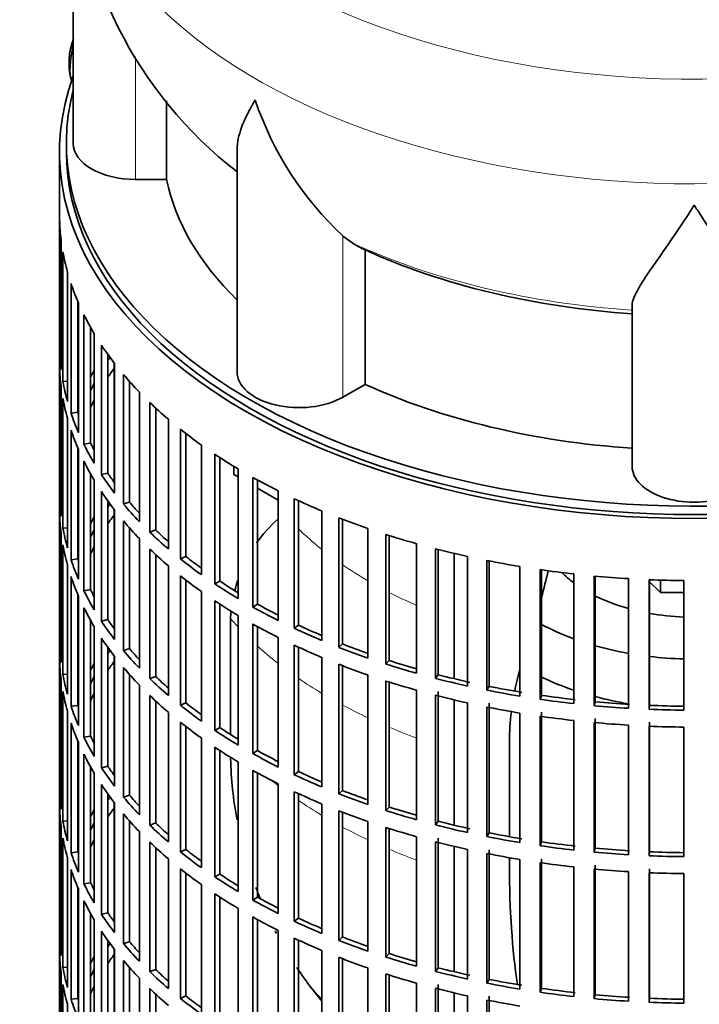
# Model space of a CAD drawing. Header units: millimetres. Extents: x 166 to 762, y -2759 to 1997.
# Tile 3 of 22: x 567 to 665, y -2648 to -2506. Entities that reach past the tile are written whole.
import ezdxf

# ---------------------------------------------------------------- set-up
doc = ezdxf.new("R2010")
doc.units = ezdxf.units.MM
for name, color, linetype in [('M5X8_UNI7687', 7, 'Continuous'), ('VSI134_DIFFUSORE', 7, 'Continuous'), ('VSI134_FILTRO_A', 7, 'Continuous'), ('VSI134_GIUNTO_8×', 7, 'Continuous'), ('VSI134_SUPPORTO_', 7, 'Continuous')]:
    doc.layers.add(name, color=color, linetype=linetype)

# ---------------------------------------------------------------- blocks, each defined once
blk = doc.blocks.new('SE4')
at = {"layer": 'M5X8_UNI7687', "color": 7, "linetype": 'Continuous', "lineweight": 35}
blk.add_arc((583.71, -2511.84), 10, 159.6255, 193.1681, dxfattribs=at)
blk.add_ellipse((575.53, -2510.13), major_axis=(1.01, 4.83), ratio=0.279258, start_param=1.436063, end_param=2.733198, dxfattribs=at)
at = {"layer": 'VSI134_DIFFUSORE', "color": 7, "linetype": 'Continuous', "lineweight": 35}
for p, q in [((574.33, -2480.42), (574.33, -2523.48)), ((587.86, -2528.68), (587.86, -2517.31)), ((598.06, -2524.38), (598.06, -2556.55)), ((583.33, -2528.68), (587.86, -2528.68)), ((614.84, -2537.93), (613.42, -2536.88)), ((616.62, -2558.37), (616.62, -2538.9)), ((655.33, -2570.25), (655.33, -2546.9)), ((613.42, -2560.22), (616.62, -2558.37))]:
    blk.add_line(p, q, dxfattribs=at)
at = {"layer": 'VSI134_DIFFUSORE', "color": 4, "linetype": 'Continuous', "lineweight": 9}
for p, q in [((583.33, -2528.68), (583.33, -2510.93)), ((613.42, -2560.22), (613.42, -2536.88))]:
    blk.add_line(p, q, dxfattribs=at)
at = {"layer": 'VSI134_DIFFUSORE', "color": 7, "linetype": 'Continuous', "lineweight": 35}
for centre, radius, start, end in [((635.49, -2479.23), 61.14, 181.132, 232.1909), ((645.92, -2501.92), 47.73, 198.6373, 227.0857), ((622.75, -2525.54), 14.7, 237.4509, 245.3566)]:
    blk.add_arc(centre, radius, start, end, dxfattribs=at)
at = {"layer": 'VSI134_DIFFUSORE', "color": 4, "linetype": 'Continuous', "lineweight": 9}
for centre, major_axis, start_param, end_param in [((664.33, -2464.71), (85.67, 0), 2.81186, 6.283185), ((664.33, -2477.46), (-89.83, 0), 0, 3.209019), ((664.33, -2502.01), (-79.5, 0), 0.898849, 1.457346)]:
    blk.add_ellipse(centre, major_axis=major_axis, ratio=0.57735, start_param=start_param, end_param=end_param, dxfattribs=at)
at = {"layer": 'VSI134_DIFFUSORE', "color": 7, "linetype": 'Continuous', "lineweight": 35}
for centre, major_axis, start_param, end_param in [((583.33, -2523.48), (9, 0), 3.141593, 4.712389), ((664.33, -2523.48), (-77, 0), 0.117151, 0.534109), ((664.33, -2504), (-77, 0), 0.902549, 1.453645), ((607.06, -2556.55), (9, 0), 3.141593, 5.497787), ((664.33, -2523.48), (-77, 0), 0.902549, 1.453645), ((664.33, -2570.25), (-9, 0), 0, 3.141593)]:
    blk.add_ellipse(centre, major_axis=major_axis, ratio=0.57735, start_param=start_param, end_param=end_param, dxfattribs=at)
for points, knots in [([(598.06, -2524.41), (598.06, -2524.25), (598.06, -2524.09), (598.15, -2522.91), (598.43, -2521.86), (599.1, -2520.18), (599.37, -2519.61), (599.82, -2518.72), (599.98, -2518.42), (600.24, -2517.96), (600.37, -2517.72), (600.51, -2517.49), (600.6, -2517.33), (600.65, -2517.25), (600.69, -2517.17)], [0.4600931, 0.4600931, 0.4600931, 0.4600931, 0.5, 0.5, 0.75, 0.75, 0.875, 0.875, 0.9375, 0.9375, 0.96875, 0.984375, 0.984375, 1, 1, 1, 1]), ([(664.33, -2532.39), (664.2, -2532.6), (664.07, -2532.82), (663.8, -2533.24), (663.67, -2533.44), (663.27, -2534.06), (663.01, -2534.47), (662.22, -2535.66), (661.7, -2536.42), (660.69, -2537.9), (660.19, -2538.61), (659.25, -2539.96), (658.8, -2540.61), (657.95, -2541.83), (657.55, -2542.41), (657.01, -2543.23), (656.84, -2543.49), (656.52, -2544.01), (656.37, -2544.26), (655.96, -2544.98), (655.73, -2545.42), (655.42, -2546.22), (655.33, -2546.58), (655.33, -2546.9)], [0, 0, 0, 0, 0.03125, 0.03125, 0.0625, 0.0625, 0.125, 0.125, 0.25, 0.25, 0.375, 0.375, 0.5, 0.5, 0.625, 0.625, 0.6875, 0.6875, 0.75, 0.75, 0.875, 0.875, 1, 1, 1, 1]), ([(673.33, -2546.9), (673.33, -2546.58), (673.24, -2546.22), (672.93, -2545.42), (672.71, -2544.98), (672.3, -2544.26), (672.15, -2544.01), (671.82, -2543.5), (671.65, -2543.23), (671.11, -2542.41), (670.72, -2541.83), (669.87, -2540.61), (669.42, -2539.97), (668.47, -2538.62), (667.98, -2537.9), (666.96, -2536.43), (666.45, -2535.66), (665.66, -2534.47), (665.4, -2534.06), (665, -2533.44), (664.86, -2533.24), (664.6, -2532.82), (664.46, -2532.6), (664.33, -2532.39)], [0, 0, 0, 0, 0.125, 0.125, 0.25, 0.25, 0.3125, 0.3125, 0.375, 0.375, 0.5, 0.5, 0.625, 0.625, 0.75, 0.75, 0.875, 0.875, 0.9375, 0.9375, 0.96875, 0.96875, 1, 1, 1, 1])]:
    blk.add_open_spline(points, degree=3, knots=knots, dxfattribs=at)
at = {"layer": 'VSI134_FILTRO_A', "color": 7, "linetype": 'Continuous', "lineweight": 35}
for p, q in [((572.33, -2524.7), (572.33, -2688.82)), ((572.34, -2534.56), (572.34, -2553.34)), ((572.56, -2537.44), (572.56, -2556.22)), ((572.83, -2539.19), (572.83, -2557.97)), ((573.48, -2542.05), (573.48, -2560.83)), ((574, -2543.77), (574, -2562.55)), ((574.98, -2546.34), (574.98, -2562.42)), ((575.09, -2546.59), (575.09, -2565.37)), ((575.87, -2548.28), (575.87, -2567.06)), ((576.82, -2550.08), (576.82, -2566.88)), ((577.37, -2551.03), (577.37, -2569.81)), ((572.56, -2553.33), (572.34, -2553.34)), ((578.41, -2552.67), (578.41, -2571.45)), ((579.33, -2554.01), (579.33, -2571.23)), ((572.34, -2555.79), (572.34, -2574.57)), ((580.32, -2555.34), (580.32, -2574.12)), ((581.6, -2556.92), (581.6, -2575.7)), ((572.56, -2558.67), (572.56, -2577.45)), ((573.48, -2557.92), (572.83, -2557.97)), ((582.49, -2557.95), (582.49, -2575.44)), ((572.83, -2560.41), (572.83, -2579.19)), ((583.91, -2559.48), (583.91, -2578.26)), ((585.43, -2561), (585.43, -2579.78)), ((586.27, -2561.79), (586.27, -2579.47)), ((573.48, -2563.28), (573.48, -2582.06)), ((574.98, -2562.42), (574, -2562.55)), ((588.11, -2563.43), (588.11, -2582.21)), ((589.85, -2564.86), (589.85, -2583.64)), ((574, -2565), (574, -2583.78)), ((590.64, -2565.49), (590.64, -2583.29)), ((574.98, -2567.57), (574.98, -2583.65)), ((576.82, -2566.88), (575.87, -2567.06)), ((592.89, -2567.15), (592.89, -2585.93)), ((575.09, -2567.82), (575.09, -2586.6)), ((594.84, -2568.49), (594.84, -2587.27)), ((595.58, -2568.98), (595.58, -2586.88)), ((575.87, -2569.5), (575.87, -2588.28)), ((598.22, -2570.62), (598.22, -2589.4)), ((576.82, -2571.31), (576.82, -2588.11)), ((579.33, -2571.23), (578.41, -2571.45)), ((600.36, -2571.86), (600.36, -2590.64)), ((577.37, -2572.26), (577.37, -2591.04)), ((601.03, -2572.23), (601.03, -2590.21)), ((572.56, -2574.56), (572.34, -2574.57)), ((578.41, -2573.9), (578.41, -2592.68)), ((604.04, -2573.81), (604.04, -2592.59)), ((579.33, -2575.24), (579.33, -2592.46)), ((582.49, -2575.44), (581.6, -2575.7)), ((606.36, -2574.93), (606.36, -2593.71)), ((606.97, -2575.21), (606.97, -2593.25)), ((572.34, -2577.02), (572.34, -2595.8)), ((580.32, -2576.57), (580.32, -2595.35)), ((610.33, -2576.69), (610.33, -2595.47)), ((612.81, -2577.69), (612.81, -2596.47)), ((573.48, -2579.14), (572.83, -2579.19)), ((581.6, -2578.15), (581.6, -2596.93)), ((582.49, -2579.18), (582.49, -2596.66)), ((613.35, -2577.9), (613.35, -2595.98)), ((572.56, -2579.9), (572.56, -2598.68)), ((586.27, -2579.47), (585.43, -2579.78)), ((617.03, -2579.24), (617.03, -2598.02)), ((619.65, -2580.12), (619.65, -2598.9)), ((620.11, -2580.26), (620.11, -2598.38)), ((572.83, -2581.64), (572.83, -2600.42)), ((583.91, -2580.71), (583.91, -2599.49)), ((624.08, -2581.45), (624.08, -2600.23)), ((585.43, -2582.23), (585.43, -2601.01)), ((586.27, -2583.02), (586.27, -2600.7)), ((590.64, -2583.29), (589.85, -2583.64)), ((626.83, -2582.19), (626.83, -2600.97)), ((627.21, -2582.29), (627.21, -2600.43)), ((631.45, -2583.29), (631.45, -2602.07)), ((573.48, -2584.51), (573.48, -2603.28)), ((574.98, -2583.65), (574, -2583.78)), ((588.11, -2584.66), (588.11, -2603.44)), ((634.29, -2583.89), (634.29, -2602.67)), ((634.59, -2583.95), (634.59, -2602.12)), ((639.06, -2584.76), (639.06, -2603.54)), ((574, -2586.23), (574, -2605.01)), ((589.85, -2586.09), (589.85, -2604.87)), ((641.99, -2585.21), (641.99, -2603.99)), ((642.2, -2585.24), (642.2, -2603.43)), ((646.87, -2585.84), (646.87, -2604.62)), ((649.85, -2586.14), (649.85, -2604.92)), ((649.98, -2586.15), (649.98, -2604.35)), ((590.64, -2586.72), (590.64, -2604.52)), ((595.58, -2586.88), (594.84, -2587.27)), ((654.81, -2586.52), (654.81, -2605.3)), ((657.82, -2586.67), (657.82, -2605.45)), ((657.87, -2586.67), (657.87, -2604.87)), ((662.82, -2586.8), (662.82, -2605.57)), ((574.98, -2588.8), (574.98, -2604.88)), ((575.09, -2589.05), (575.09, -2607.82)), ((576.82, -2588.11), (575.87, -2588.28)), ((592.89, -2588.38), (592.89, -2607.16)), ((594.84, -2589.72), (594.84, -2608.5)), ((595.58, -2590.21), (595.58, -2608.11)), ((601.03, -2590.21), (600.36, -2590.64)), ((575.87, -2590.73), (575.87, -2609.51)), ((598.22, -2591.85), (598.22, -2610.63)), ((576.82, -2592.54), (576.82, -2609.34)), ((579.33, -2592.46), (578.41, -2592.68)), ((600.36, -2593.09), (600.36, -2611.87)), ((601.03, -2593.46), (601.03, -2611.44)), ((606.97, -2593.25), (606.36, -2593.71)), ((577.37, -2593.49), (577.37, -2612.27)), ((572.56, -2595.79), (572.34, -2595.8)), ((578.41, -2595.13), (578.41, -2613.91)), ((604.04, -2595.04), (604.04, -2613.82)), ((606.36, -2596.16), (606.36, -2614.94)), ((613.35, -2595.98), (612.81, -2596.47)), ((579.33, -2596.47), (579.33, -2613.69)), ((582.49, -2596.66), (581.6, -2596.93)), ((606.97, -2596.44), (606.97, -2614.48)), ((572.34, -2598.25), (572.34, -2617.03)), ((580.32, -2597.8), (580.32, -2616.58)), ((610.33, -2597.92), (610.33, -2616.7)), ((612.81, -2598.92), (612.81, -2617.7)), ((613.35, -2599.13), (613.35, -2617.21)), ((620.11, -2598.38), (619.65, -2598.9)), ((573.48, -2600.37), (572.83, -2600.42)), ((581.6, -2599.38), (581.6, -2618.16)), ((582.49, -2600.41), (582.49, -2617.89)), ((617.03, -2600.47), (617.03, -2619.25)), ((627.21, -2600.43), (626.83, -2600.97)), ((572.56, -2601.13), (572.56, -2619.91)), ((583.91, -2601.94), (583.91, -2620.72)), ((586.27, -2600.7), (585.43, -2601.01)), ((619.65, -2601.35), (619.65, -2620.13)), ((620.11, -2601.49), (620.11, -2619.61)), ((572.83, -2602.87), (572.83, -2621.65)), ((585.43, -2603.46), (585.43, -2622.23)), ((624.08, -2602.68), (624.08, -2621.46)), ((626.83, -2603.42), (626.83, -2622.2)), ((627.21, -2602.88), (627.21, -2621.66)), ((634.59, -2602.12), (634.29, -2602.67)), ((642.2, -2603.43), (641.99, -2603.99)), ((574.98, -2604.88), (574, -2605.01)), ((586.27, -2604.25), (586.27, -2621.92)), ((590.64, -2604.52), (589.85, -2604.87)), ((631.45, -2604.52), (631.45, -2623.3)), ((634.59, -2604.57), (634.59, -2623.35)), ((649.98, -2604.35), (649.85, -2604.92)), ((657.87, -2604.87), (657.82, -2605.45)), ((573.48, -2605.73), (573.48, -2624.51)), ((588.11, -2605.89), (588.11, -2624.67)), ((634.29, -2605.12), (634.29, -2623.9)), ((639.06, -2605.99), (639.06, -2624.77)), ((642.2, -2605.88), (642.2, -2624.66)), ((574, -2607.46), (574, -2626.24)), ((589.85, -2607.32), (589.85, -2626.1)), ((641.99, -2606.44), (641.99, -2625.22)), ((646.87, -2607.07), (646.87, -2625.84)), ((649.85, -2607.37), (649.85, -2626.15)), ((649.98, -2606.8), (649.98, -2625.58)), ((657.87, -2607.32), (657.87, -2626.1)), ((590.64, -2607.94), (590.64, -2625.75)), ((595.58, -2608.11), (594.84, -2608.5)), ((654.81, -2607.75), (654.81, -2626.53)), ((657.82, -2607.9), (657.82, -2626.68)), ((662.82, -2608.02), (662.82, -2626.8)), ((574.98, -2610.03), (574.98, -2626.11)), ((575.09, -2610.27), (575.09, -2629.05)), ((576.82, -2609.34), (575.87, -2609.51)), ((592.89, -2609.61), (592.89, -2628.39)), ((575.87, -2611.96), (575.87, -2630.74)), ((594.84, -2610.95), (594.84, -2629.73)), ((595.58, -2611.44), (595.58, -2629.34)), ((601.03, -2611.44), (600.36, -2611.87)), ((598.22, -2613.08), (598.22, -2631.86)), ((576.82, -2613.77), (576.82, -2630.57)), ((577.37, -2614.72), (577.37, -2633.5)), ((579.33, -2613.69), (578.41, -2613.91)), ((600.36, -2614.32), (600.36, -2633.1)), ((601.03, -2614.69), (601.03, -2632.67)), ((606.97, -2614.48), (606.36, -2614.94)), ((604.04, -2616.27), (604.04, -2635.05)), ((572.56, -2617.02), (572.34, -2617.03)), ((578.41, -2616.36), (578.41, -2635.14)), ((579.33, -2617.7), (579.33, -2634.92)), ((606.36, -2617.39), (606.36, -2636.17)), ((606.97, -2617.67), (606.97, -2635.71)), ((613.35, -2617.21), (612.81, -2617.7)), ((580.32, -2619.03), (580.32, -2637.81)), ((582.49, -2617.89), (581.6, -2618.16)), ((610.33, -2619.15), (610.33, -2637.93)), ((572.34, -2619.48), (572.34, -2638.26)), ((612.81, -2620.15), (612.81, -2638.93)), ((613.35, -2620.36), (613.35, -2638.44)), ((620.11, -2619.61), (619.65, -2620.13)), ((573.48, -2621.6), (572.83, -2621.65)), ((581.6, -2620.61), (581.6, -2639.39)), ((582.49, -2621.63), (582.49, -2639.12)), ((586.27, -2621.92), (585.43, -2622.23)), ((617.03, -2621.7), (617.03, -2640.48)), ((627.21, -2621.66), (626.83, -2622.2)), ((572.56, -2622.36), (572.56, -2641.14)), ((583.91, -2623.17), (583.91, -2641.95)), ((619.65, -2622.57), (619.65, -2641.35)), ((620.11, -2622.72), (620.11, -2640.84)), ((634.59, -2623.35), (634.29, -2623.9)), ((572.83, -2624.1), (572.83, -2642.88)), ((585.43, -2624.68), (585.43, -2643.46)), ((624.08, -2623.91), (624.08, -2642.69)), ((626.83, -2624.65), (626.83, -2643.43)), ((627.21, -2624.11), (627.21, -2642.89)), ((642.2, -2624.66), (641.99, -2625.22)), ((574.98, -2626.11), (574, -2626.24)), ((586.27, -2625.48), (586.27, -2643.15)), ((590.64, -2625.75), (589.85, -2626.1)), ((631.45, -2625.75), (631.45, -2644.53)), ((634.59, -2625.8), (634.59, -2644.58)), ((649.98, -2625.58), (649.85, -2626.15)), ((657.87, -2626.1), (657.82, -2626.68)), ((573.48, -2626.96), (573.48, -2645.74)), ((588.11, -2627.12), (588.11, -2645.9)), ((634.29, -2626.35), (634.29, -2645.13)), ((639.06, -2627.22), (639.06, -2646)), ((641.99, -2627.67), (641.99, -2646.45)), ((642.2, -2627.11), (642.2, -2645.89)), ((574, -2628.68), (574, -2647.46)), ((589.85, -2628.55), (589.85, -2647.33)), ((646.87, -2628.29), (646.87, -2647.07)), ((649.85, -2628.6), (649.85, -2647.38)), ((649.98, -2628.03), (649.98, -2646.8)), ((654.81, -2628.97), (654.81, -2647.75)), ((657.82, -2629.13), (657.82, -2647.91)), ((657.87, -2628.55), (657.87, -2647.33)), ((590.64, -2629.17), (590.64, -2646.98)), ((595.58, -2629.34), (594.84, -2629.73)), ((662.82, -2629.25), (662.82, -2648.03)), ((574.98, -2631.26), (574.98, -2647.34)), ((575.09, -2631.5), (575.09, -2650.28)), ((576.82, -2630.57), (575.87, -2630.74)), ((592.89, -2630.84), (592.89, -2649.62)), ((575.87, -2633.19), (575.87, -2651.97)), ((594.84, -2632.18), (594.84, -2650.96)), ((595.58, -2632.67), (595.58, -2650.57)), ((601.03, -2632.67), (600.36, -2633.1)), ((598.22, -2634.31), (598.22, -2653.09)), ((576.82, -2635), (576.82, -2651.8)), ((577.37, -2635.94), (577.37, -2654.72)), ((579.33, -2634.92), (578.41, -2635.14)), ((600.36, -2635.54), (600.36, -2654.32)), ((601.03, -2635.92), (601.03, -2653.9)), ((606.97, -2635.71), (606.36, -2636.17)), ((578.41, -2637.59), (578.41, -2656.37)), ((604.04, -2637.49), (604.04, -2656.27)), ((572.56, -2638.25), (572.34, -2638.26)), ((579.33, -2638.93), (579.33, -2656.15)), ((606.36, -2638.62), (606.36, -2657.4)), ((606.97, -2638.9), (606.97, -2656.94)), ((613.35, -2638.44), (612.81, -2638.93)), ((580.32, -2640.25), (580.32, -2659.03)), ((582.49, -2639.12), (581.6, -2639.39)), ((610.33, -2640.38), (610.33, -2659.16)), ((572.34, -2640.7), (572.34, -2659.48)), ((581.6, -2641.84), (581.6, -2660.62)), ((612.81, -2641.38), (612.81, -2660.16)), ((613.35, -2641.59), (613.35, -2659.67)), ((620.11, -2640.84), (619.65, -2641.35)), ((573.48, -2642.83), (572.83, -2642.88)), ((582.49, -2642.86), (582.49, -2660.35)), ((586.27, -2643.15), (585.43, -2643.46)), ((617.03, -2642.93), (617.03, -2661.71)), ((627.21, -2642.89), (626.83, -2643.43)), ((572.56, -2643.59), (572.56, -2662.37)), ((583.91, -2644.4), (583.91, -2663.18)), ((619.65, -2643.8), (619.65, -2662.58)), ((620.11, -2643.95), (620.11, -2662.07)), ((634.59, -2644.58), (634.29, -2645.13)), ((572.83, -2645.33), (572.83, -2664.11)), ((585.43, -2645.91), (585.43, -2664.69)), ((624.08, -2645.14), (624.08, -2663.92)), ((626.83, -2645.88), (626.83, -2664.65)), ((627.21, -2645.34), (627.21, -2664.12)), ((642.2, -2645.89), (641.99, -2646.45)), ((574.98, -2647.34), (574, -2647.46)), ((586.27, -2646.71), (586.27, -2664.38)), ((590.64, -2646.98), (589.85, -2647.33)), ((631.45, -2646.98), (631.45, -2665.76)), ((634.29, -2647.58), (634.29, -2666.36)), ((634.59, -2647.03), (634.59, -2665.81)), ((649.98, -2646.8), (649.85, -2647.38)), ((657.87, -2647.33), (657.82, -2647.91)), ((573.48, -2648.19), (573.48, -2666.97))]:
    blk.add_line(p, q, dxfattribs=at)
for centre, major_axis, start_param, end_param in [((664.33, -2524.7), (-92, 0), -0.208894, 3.350487), ((664.33, -2524.7), (-91, 0), 0, 3.141593), ((664.33, -2533.69), (-92, 0), 0.016456, 0.07081), ((664.33, -2533.69), (-92, 0), 0.103722, 0.158077), ((664.33, -2533.69), (-92, 0), 0.190989, 0.245343), ((664.33, -2533.69), (-92, 0), 0.278255, 0.33261), ((664.33, -2552.47), (-92, 0), 0.016456, 0.07081), ((664.33, -2533.69), (-92, 0), 0.365522, 0.419876), ((664.33, -2573.69), (-91, 0), -0.374965, -0.365223), ((664.33, -2554.92), (-92, 0), 0.016456, 0.07081), ((664.33, -2573.69), (-92, 0), -0.33261, -0.313806), ((664.33, -2576.14), (-91, 0), -0.394539, -0.365223), ((664.33, -2533.69), (-92, 0), 0.452788, 0.507143), ((664.33, -2552.47), (-92, 0), 0.103722, 0.158077), ((664.33, -2573.69), (-91, 0), -0.299174, -0.277957), ((664.33, -2554.92), (-92, 0), 0.103722, 0.158077), ((664.33, -2576.14), (-91, 0), -0.299174, -0.277957), ((664.33, -2533.69), (-92, 0), 0.540055, 0.594409), ((664.33, -2552.47), (-92, 0), 0.190989, 0.245343), ((664.33, -2552.47), (-91, 0), 0.19069, 0.196715), ((664.33, -2533.69), (-92, 0), 0.627321, 0.681676), ((664.33, -2554.92), (-92, 0), 0.190989, 0.245343), ((664.33, -2552.47), (-92, 0), 0.278255, 0.33261), ((664.33, -2552.47), (-91, 0), 0.277957, 0.299174), ((664.33, -2533.69), (-92, 0), 0.714588, 0.768942), ((664.33, -2554.92), (-92, 0), 0.278255, 0.33261), ((664.33, -2552.47), (-92, 0), 0.365522, 0.419876), ((664.33, -2552.47), (-91, 0), 0.365223, 0.394539), ((664.33, -2533.69), (-92, 0), 0.801854, 0.856209), ((664.33, -2573.69), (-92, 0), 0.016456, 0.07081), ((664.33, -2554.92), (-92, 0), 0.365522, 0.419876), ((664.33, -2594.92), (-91, 0), -0.374965, -0.365223), ((664.33, -2552.47), (-92, 0), 0.452788, 0.507143), ((664.33, -2552.47), (-91, 0), 0.45249, 0.486998), ((664.33, -2533.69), (-92, 0), 0.889121, 0.943475), ((664.33, -2576.14), (-92, 0), 0.016456, 0.07081), ((664.33, -2594.92), (-92, 0), -0.33261, -0.313806), ((664.33, -2597.37), (-91, 0), -0.394539, -0.365223), ((664.33, -2533.69), (-92, 0), 0.976387, 1.030742), ((664.33, -2573.69), (-92, 0), 0.103722, 0.158077), ((664.33, -2554.92), (-92, 0), 0.452788, 0.507143), ((664.33, -2594.92), (-91, 0), -0.299174, -0.277957), ((664.33, -2552.47), (-92, 0), 0.540055, 0.594409), ((664.33, -2552.47), (-91, 0), 0.539756, 0.577951), ((664.33, -2533.69), (-92, 0), 1.063654, 1.118008), ((664.33, -2576.14), (-92, 0), 0.103722, 0.158077), ((664.33, -2597.37), (-91, 0), -0.299174, -0.277957), ((664.33, -2554.92), (-92, 0), 0.540055, 0.594409), ((664.33, -2552.47), (-91, 0), 0.627022, 0.668018), ((664.33, -2533.69), (-92, 0), 1.15092, 1.205275), ((664.33, -2573.69), (-92, 0), 0.190989, 0.245343), ((664.33, -2573.69), (-91, 0), 0.19069, 0.196715), ((664.33, -2552.47), (-92, 0), 0.627321, 0.681676), ((664.33, -2533.69), (-92, 0), 1.238186, 1.292541), ((664.33, -2576.14), (-92, 0), 0.190989, 0.245343), ((664.33, -2554.92), (-92, 0), 0.627321, 0.681676), ((664.33, -2533.69), (-92, 0), 1.325453, 1.379807), ((664.33, -2533.69), (-92, 0), 1.412719, 1.467074), ((664.33, -2552.47), (-92, 0), 0.714588, 0.768942), ((664.33, -2552.47), (-91, 0), 0.714289, 0.757518), ((664.33, -2533.69), (-92, 0), 1.499986, 1.55434), ((664.33, -2573.69), (-92, 0), 0.278255, 0.33261), ((664.33, -2573.69), (-91, 0), 0.277957, 0.299174), ((664.33, -2554.92), (-92, 0), 0.714588, 0.768942), ((664.33, -2552.47), (-91, 0), 0.801555, 0.846635), ((664.33, -2576.14), (-92, 0), 0.278255, 0.33261), ((664.33, -2552.47), (-92, 0), 0.801854, 0.856209), ((664.33, -2573.69), (-92, 0), 0.365522, 0.419876), ((664.33, -2573.69), (-91, 0), 0.365223, 0.394539), ((664.33, -2554.92), (-92, 0), 0.801854, 0.856209), ((664.33, -2552.47), (-91, 0), 0.888822, 0.935485), ((664.33, -2552.47), (-92, 0), 0.889121, 0.943475), ((664.33, -2594.92), (-92, 0), 0.016456, 0.07081), ((664.33, -2576.14), (-92, 0), 0.365522, 0.419876), ((664.33, -2554.92), (-92, 0), 0.889121, 0.943475), ((664.33, -2552.47), (-91, 0), 0.976088, 1.024141), ((664.33, -2616.15), (-91, 0), -0.374965, -0.365223), ((664.33, -2573.69), (-92, 0), 0.452788, 0.507143), ((664.33, -2573.69), (-91, 0), 0.45249, 0.486998), ((664.33, -2552.47), (-92, 0), 0.976387, 1.030742), ((664.33, -2597.37), (-92, 0), 0.016456, 0.07081), ((664.33, -2616.15), (-92, 0), -0.33261, -0.313806), ((664.33, -2618.6), (-91, 0), -0.394539, -0.365223), ((664.33, -2554.92), (-92, 0), 0.976387, 1.030742), ((664.33, -2552.47), (-92, 0), 1.063654, 1.118008), ((664.33, -2552.47), (-91, 0), 1.063355, 1.112655), ((664.33, -2594.92), (-92, 0), 0.103722, 0.158077), ((664.33, -2576.14), (-92, 0), 0.452788, 0.507143), ((664.33, -2552.47), (-91, 0), 1.150621, 1.205573), ((664.33, -2616.15), (-91, 0), -0.299174, -0.277957), ((664.33, -2573.69), (-92, 0), 0.540055, 0.594409), ((664.33, -2573.69), (-91, 0), 0.539756, 0.577951), ((664.33, -2554.92), (-92, 0), 1.063654, 1.118008), ((664.33, -2552.47), (-92, 0), 1.15092, 1.205275), ((664.33, -2597.37), (-92, 0), 0.103722, 0.158077), ((664.33, -2618.6), (-91, 0), -0.299174, -0.277957), ((664.33, -2576.14), (-92, 0), 0.540055, 0.594409), ((664.33, -2554.92), (-92, 0), 1.15092, 1.205275), ((664.33, -2552.47), (-92, 0), 1.238186, 1.292541), ((664.33, -2552.47), (-91, 0), 1.237888, 1.29284), ((664.33, -2552.47), (-91, 0), 1.325154, 1.380106), ((664.33, -2594.92), (-91, 0), 0.19069, 0.196715), ((664.33, -2573.69), (-92, 0), 0.627321, 0.681676), ((664.33, -2573.69), (-91, 0), 0.627022, 0.668018), ((664.33, -2552.47), (-92, 0), 1.325453, 1.379807), ((664.33, -2552.47), (-91, 0), 1.412421, 1.467373), ((664.33, -2552.47), (-91, 0), 1.499687, 1.554639), ((664.33, -2594.92), (-92, 0), 0.190989, 0.245343), ((664.33, -2554.92), (-92, 0), 1.238186, 1.292541), ((664.33, -2552.47), (-92, 0), 1.412719, 1.467074), ((664.33, -2552.47), (-92, 0), 1.499986, 1.55434), ((664.33, -2597.37), (-92, 0), 0.190989, 0.245343), ((664.33, -2576.14), (-92, 0), 0.627321, 0.681676), ((664.33, -2554.92), (-92, 0), 1.325453, 1.379807), ((664.33, -2554.92), (-92, 0), 1.412719, 1.467074), ((664.33, -2573.69), (-92, 0), 0.714588, 0.768942), ((664.33, -2573.69), (-91, 0), 0.714289, 0.757518), ((664.33, -2554.92), (-92, 0), 1.499986, 1.55434), ((664.33, -2594.92), (-92, 0), 0.278255, 0.33261), ((664.33, -2594.92), (-91, 0), 0.277957, 0.299174), ((664.33, -2597.37), (-92, 0), 0.278255, 0.33261), ((664.33, -2576.14), (-92, 0), 0.714588, 0.768942), ((664.33, -2573.69), (-92, 0), 0.801854, 0.856209), ((664.33, -2573.69), (-91, 0), 0.801555, 0.846635), ((664.33, -2594.92), (-92, 0), 0.365522, 0.419876), ((664.33, -2594.92), (-91, 0), 0.365223, 0.394539), ((664.33, -2576.14), (-92, 0), 0.801854, 0.856209), ((664.33, -2573.69), (-91, 0), 0.888822, 0.935485), ((664.33, -2573.69), (-92, 0), 0.889121, 0.943475), ((664.33, -2616.15), (-92, 0), 0.016456, 0.07081), ((664.33, -2597.37), (-92, 0), 0.365522, 0.419876), ((664.33, -2576.14), (-92, 0), 0.889121, 0.943475), ((664.33, -2573.69), (-92, 0), 0.976387, 1.030742), ((664.33, -2573.69), (-91, 0), 0.976088, 1.024141), ((664.33, -2637.38), (-91, 0), -0.374965, -0.365223), ((664.33, -2594.92), (-92, 0), 0.452788, 0.507143), ((664.33, -2594.92), (-91, 0), 0.45249, 0.486998), ((664.33, -2618.6), (-92, 0), 0.016456, 0.07081), ((664.33, -2637.38), (-92, 0), -0.33261, -0.313806), ((664.33, -2639.83), (-91, 0), -0.394539, -0.365223), ((664.33, -2576.14), (-92, 0), 0.976387, 1.030742), ((664.33, -2573.69), (-92, 0), 1.063654, 1.118008), ((664.33, -2573.69), (-91, 0), 1.063355, 1.112655), ((664.33, -2616.15), (-92, 0), 0.103722, 0.158077), ((664.33, -2637.38), (-91, 0), -0.299174, -0.277957), ((664.33, -2597.37), (-92, 0), 0.452788, 0.507143), ((664.33, -2594.92), (-91, 0), 0.539756, 0.577951), ((664.33, -2573.69), (-91, 0), 1.150621, 1.205573), ((664.33, -2594.92), (-92, 0), 0.540055, 0.594409), ((664.33, -2576.14), (-92, 0), 1.063654, 1.118008), ((664.33, -2573.69), (-92, 0), 1.15092, 1.205275), ((664.33, -2573.69), (-91, 0), 1.237888, 1.29284), ((664.33, -2618.6), (-92, 0), 0.103722, 0.158077), ((664.33, -2639.83), (-91, 0), -0.299174, -0.277957), ((664.33, -2597.37), (-92, 0), 0.540055, 0.594409), ((664.33, -2576.14), (-92, 0), 1.15092, 1.205275), ((664.33, -2573.69), (-92, 0), 1.238186, 1.292541), ((664.33, -2573.69), (-91, 0), 1.325154, 1.380106), ((664.33, -2616.15), (-92, 0), 0.190989, 0.245343), ((664.33, -2616.15), (-91, 0), 0.19069, 0.196715), ((664.33, -2594.92), (-92, 0), 0.627321, 0.681676), ((664.33, -2594.92), (-91, 0), 0.627022, 0.668018), ((664.33, -2573.69), (-92, 0), 1.325453, 1.379807), ((664.33, -2573.69), (-92, 0), 1.412719, 1.467074), ((664.33, -2573.69), (-91, 0), 1.412421, 1.467373), ((664.33, -2573.69), (-91, 0), 1.499687, 1.554639), ((664.33, -2576.14), (-92, 0), 1.238186, 1.292541), ((664.33, -2576.14), (-92, 0), 1.325453, 1.379807), ((664.33, -2573.69), (-92, 0), 1.499986, 1.55434), ((664.33, -2618.6), (-92, 0), 0.190989, 0.245343), ((664.33, -2597.37), (-92, 0), 0.627321, 0.681676), ((664.33, -2576.14), (-92, 0), 1.412719, 1.467074), ((664.33, -2576.14), (-92, 0), 1.499986, 1.55434), ((664.33, -2594.92), (-92, 0), 0.714588, 0.768942), ((664.33, -2594.92), (-91, 0), 0.714289, 0.757518), ((664.33, -2616.15), (-92, 0), 0.278255, 0.33261), ((664.33, -2616.15), (-91, 0), 0.277957, 0.299174), ((664.33, -2618.6), (-92, 0), 0.278255, 0.33261), ((664.33, -2597.37), (-92, 0), 0.714588, 0.768942), ((664.33, -2594.92), (-92, 0), 0.801854, 0.856209), ((664.33, -2594.92), (-91, 0), 0.801555, 0.846635), ((664.33, -2616.15), (-92, 0), 0.365522, 0.419876), ((664.33, -2616.15), (-91, 0), 0.365223, 0.394539), ((664.33, -2597.37), (-92, 0), 0.801854, 0.856209), ((664.33, -2594.92), (-92, 0), 0.889121, 0.943475), ((664.33, -2594.92), (-91, 0), 0.888822, 0.935485), ((664.33, -2618.6), (-92, 0), 0.365522, 0.419876), ((664.33, -2637.38), (-92, 0), 0.016456, 0.07081), ((664.33, -2597.37), (-92, 0), 0.889121, 0.943475), ((664.33, -2594.92), (-92, 0), 0.976387, 1.030742), ((664.33, -2594.92), (-91, 0), 0.976088, 1.024141), ((664.33, -2658.61), (-91, 0), -0.374965, -0.365223), ((664.33, -2616.15), (-92, 0), 0.452788, 0.507143), ((664.33, -2616.15), (-91, 0), 0.45249, 0.486998), ((664.33, -2639.83), (-92, 0), 0.016456, 0.07081), ((664.33, -2658.61), (-92, 0), -0.33261, -0.313806), ((664.33, -2661.06), (-91, 0), -0.394539, -0.365223), ((664.33, -2618.6), (-92, 0), 0.452788, 0.507143), ((664.33, -2597.37), (-92, 0), 0.976387, 1.030742), ((664.33, -2594.92), (-92, 0), 1.063654, 1.118008), ((664.33, -2594.92), (-91, 0), 1.063355, 1.112655), ((664.33, -2637.38), (-92, 0), 0.103722, 0.158077), ((664.33, -2658.61), (-91, 0), -0.299174, -0.277957), ((664.33, -2616.15), (-91, 0), 0.539756, 0.577951), ((664.33, -2594.92), (-91, 0), 1.150621, 1.205573), ((664.33, -2616.15), (-92, 0), 0.540055, 0.594409), ((664.33, -2597.37), (-92, 0), 1.063654, 1.118008), ((664.33, -2594.92), (-92, 0), 1.15092, 1.205275), ((664.33, -2594.92), (-91, 0), 1.237888, 1.29284), ((664.33, -2639.83), (-92, 0), 0.103722, 0.158077), ((664.33, -2661.06), (-91, 0), -0.299174, -0.277957), ((664.33, -2618.6), (-92, 0), 0.540055, 0.594409), ((664.33, -2597.37), (-92, 0), 1.15092, 1.205275), ((664.33, -2594.92), (-92, 0), 1.238186, 1.292541), ((664.33, -2594.92), (-91, 0), 1.325154, 1.380106), ((664.33, -2637.38), (-92, 0), 0.190989, 0.245343), ((664.33, -2637.38), (-91, 0), 0.19069, 0.196715), ((664.33, -2616.15), (-92, 0), 0.627321, 0.681676), ((664.33, -2616.15), (-91, 0), 0.627022, 0.668018), ((664.33, -2597.37), (-92, 0), 1.238186, 1.292541), ((664.33, -2594.92), (-92, 0), 1.325453, 1.379807), ((664.33, -2594.92), (-92, 0), 1.412719, 1.467074), ((664.33, -2594.92), (-91, 0), 1.412421, 1.467373), ((664.33, -2594.92), (-91, 0), 1.499687, 1.554639), ((664.33, -2594.92), (-92, 0), 1.499986, 1.55434)]:
    blk.add_ellipse(centre, major_axis=major_axis, ratio=0.57735, start_param=start_param, end_param=end_param, dxfattribs=at)
at = {"layer": 'VSI134_GIUNTO_8×', "color": 7, "linetype": 'Continuous', "lineweight": 35}
for centre, major_axis, start_param, end_param in [((664.33, -2579.41), (-22, 0), 0.512266, 0.653708), ((664.33, -2579.41), (-22, 0), 0.860097, 1.12301), ((664.33, -2579.41), (-22, 0), 1.272507, 1.501929), ((664.33, -2579.41), (-32.5, 0), 0.821803, 1.003487), ((664.33, -2579.41), (-32.5, 0), 1.113415, 1.273341), ((664.33, -2579.41), (-32.5, 0), 1.370522, 1.524199), ((664.33, -2585.5), (-34.5, 0), 0.874436, 1.040008), ((664.33, -2585.5), (-34.5, 0), 1.141754, 1.291065)]:
    blk.add_ellipse(centre, major_axis=major_axis, ratio=0.57735, start_param=start_param, end_param=end_param, dxfattribs=at)
at = {"layer": 'VSI134_SUPPORTO_', "color": 7, "linetype": 'Continuous', "lineweight": 35}
for p, q in [((573.33, -2523.48), (573.33, -2524.7)), ((580.26, -2572.57), (580.26, -2555.26)), ((597.58, -2571.41), (597.58, -2570.24)), ((598.22, -2571.78), (597.58, -2571.41)), ((604.04, -2575.14), (601.03, -2573.4)), ((580.26, -2593.8), (580.26, -2576.48)), ((629.51, -2601.01), (629.51, -2582.85)), ((659.42, -2588.54), (657.87, -2586.99)), ((659.42, -2588.54), (659.42, -2586.73)), ((662.82, -2588.54), (659.42, -2588.54)), ((597.11, -2592.27), (597.11, -2609.11)), ((580.26, -2615.03), (580.26, -2597.71)), ((629.51, -2622.23), (629.51, -2604.08)), ((637.54, -2623.91), (637.54, -2610.03)), ((580.26, -2636.26), (580.26, -2618.94)), ((629.51, -2643.46), (629.51, -2625.31)), ((637.54, -2628.09), (637.54, -2626.96)), ((580.26, -2657.49), (580.26, -2640.17)), ((608.9, -2645.91), (610.33, -2647.75)), ((629.51, -2664.69), (629.51, -2646.54))]:
    blk.add_line(p, q, dxfattribs=at)
for centre, radius, start, end in [((617.98, -2593.4), 20.9, 132.2885, 144.8366), ((617.98, -2593.4), 20.9, 161.6046, 165.7625), ((617.98, -2593.4), 20.9, 174.1802, 176.902), ((654.66, -2611), 57.56, 181.5895, 190.4957), ((654.66, -2611), 57.56, 200.6285, 202.5098), ((654.66, -2611), 57.56, 207.4475, 207.8764), ((654.66, -2611), 57.56, 213.6, 217.3447)]:
    blk.add_arc(centre, radius, start, end, dxfattribs=at)
for centre, major_axis, ratio, start_param, end_param in [((664.33, -2523.48), (91, 0), 0.57735, 2.993207, 6.283185), ((632.19, -2584.24), (8.14, 34.04), 0.31246, 4.639612, 4.753819), ((643.28, -2602.03), (3.49, 14.59), 0.31246, 1.479895, 1.698732), ((643.28, -2602.03), (3.49, 14.59), 0.31246, -4.378668, -4.059125), ((671.99, -2580.08), (-20.93, -87.53), 0.31246, -0.917533, -0.65805)]:
    blk.add_ellipse(centre, major_axis=major_axis, ratio=ratio, start_param=start_param, end_param=end_param, dxfattribs=at)
at = {"layer": 'VSI134_SUPPORTO_', "color": 4, "linetype": 'Continuous', "lineweight": 9}
for centre, major_axis, start_param, end_param in [((664.33, -2559.76), (-66.6, 0), 0.533057, 0.625209), ((664.33, -2559.76), (-66.6, 0), 0.698932, 0.780897), ((664.33, -2559.76), (-66.6, 0), 0.844673, 0.921885), ((664.33, -2573.07), (-75, 0), 0.459415, 0.491682), ((664.33, -2573.07), (-75, 0), 0.566131, 0.63707), ((664.33, -2573.07), (-75, 0), 0.70007, 0.766956), ((664.33, -2573.07), (-75, 0), 0.823319, 0.888301), ((664.33, -2573.07), (-75, 0), 0.94022, 1.004352), ((664.33, -2590.75), (-75, 0), 0.618187, 0.63707), ((664.33, -2590.75), (-75, 0), 0.70007, 0.766956), ((664.33, -2590.75), (-75, 0), 0.823319, 0.888301), ((664.33, -2590.75), (-75, 0), 0.94022, 1.004352), ((664.33, -2629.53), (-62.27, 0), 0.473078, 0.521266)]:
    blk.add_ellipse(centre, major_axis=major_axis, ratio=0.57735, start_param=start_param, end_param=end_param, dxfattribs=at)

msp = doc.modelspace()

# ---------------------------------------------------------------- block references
msp.add_blockref('SE4', (0, 0))

doc.saveas('drawing.dxf')
